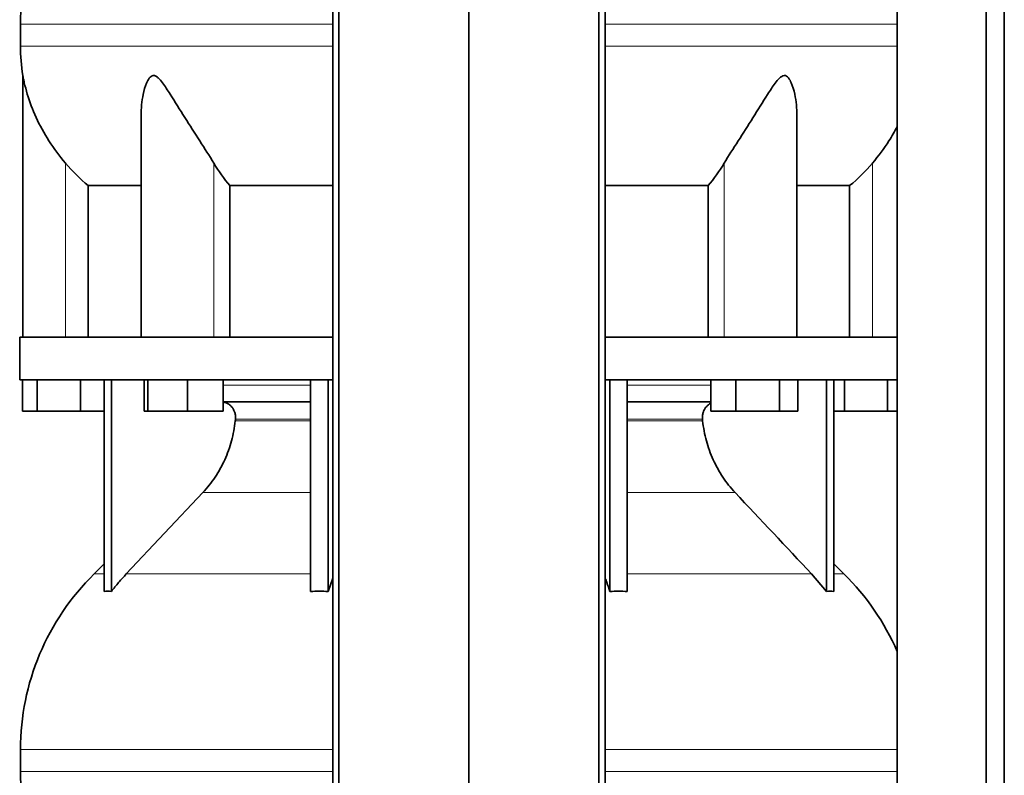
# Model space of a CAD drawing. Header units: millimetres. Extents: x 427 to 1319, y -2013 to 1724.
# Tile 16 of 30: x 435 to 747, y 69 to 308. Entities that reach past the tile are written whole.
import ezdxf

# ---------------------------------------------------------------- set-up
doc = ezdxf.new("R2010")
doc.units = ezdxf.units.MM
doc.layers.add('MID_454-4', color=7, linetype='Continuous')
doc.layers.add('VSI454_DIFFUSORE', color=7, linetype='Continuous')

# ---------------------------------------------------------------- blocks, each defined once
blk = doc.blocks.new('SE')
at = {"layer": 'MID_454-4', "color": 7, "linetype": 'Continuous', "lineweight": 35}
for p, q in [((534.13, 930.48), (534.13, -21.52)), ((536.1, -21.52), (536.1, 930.48)), ((577.34, -21.52), (577.34, 930.48)), ((618.58, -21.52), (618.58, 930.48)), ((620.54, 930.48), (620.54, -21.52)), ((713.2, 930.48), (713.2, -21.52)), ((741.34, -21.52), (741.34, 930.48)), ((747.13, -21.52), (747.13, 930.48)), ((713.13, 297.35), (713.13, 207.48)), ((713.13, 193.98), (713.13, 79.54))]:
    blk.add_line(p, q, dxfattribs=at)
at = {"layer": 'VSI454_DIFFUSORE', "color": 4, "linetype": 'Continuous', "lineweight": 9}
for p, q in [((534.13, 306.77), (435.08, 306.77)), ((713.18, 306.77), (620.54, 306.77)), ((435.08, 299.73), (534.13, 299.73)), ((620.54, 299.73), (713.18, 299.73)), ((449.34, 207.48), (449.34, 262.69)), ((496.37, 207.48), (496.37, 262.69)), ((658.3, 207.48), (658.3, 262.69)), ((705.34, 207.48), (705.34, 262.69)), ((499.39, 192.21), (527.11, 192.21)), ((627.56, 192.21), (654.04, 192.21)), ((527.11, 181.48), (503.28, 181.48)), ((651.39, 181.48), (627.56, 181.48)), ((503.22, 180.92), (527.11, 180.92)), ((627.56, 180.92), (651.45, 180.92)), ((492.94, 158.22), (527.11, 158.22)), ((627.56, 158.22), (661.73, 158.22)), ((461.63, 132.39), (458.41, 132.39)), ((468.64, 132.39), (527.11, 132.39)), ((686.03, 132.39), (627.56, 132.39)), ((696.27, 132.39), (693.05, 132.39)), ((534.13, 76.77), (435.08, 76.77)), ((713.18, 76.77), (620.54, 76.77)), ((435.08, 69.73), (534.13, 69.73)), ((620.54, 69.73), (713.18, 69.73))]:
    blk.add_line(p, q, dxfattribs=at)
at = {"layer": 'VSI454_DIFFUSORE', "color": 7, "linetype": 'Continuous', "lineweight": 35}
for p, q in [((435.08, 306.77), (435.08, 299.73)), ((713.14, 306.77), (713.14, 299.73)), ((435.84, 290.43), (435.84, 207.48)), ((473.33, 277.76), (473.33, 207.48)), ((681.35, 207.48), (681.35, 277.78)), ((456.59, 255.54), (473.33, 255.54)), ((456.59, 207.48), (456.59, 255.54)), ((501.5, 255.54), (534.13, 255.54)), ((501.5, 207.48), (501.5, 255.54)), ((620.54, 255.54), (653.17, 255.54)), ((653.17, 255.54), (653.17, 207.48)), ((681.35, 255.54), (698.08, 255.54)), ((698.08, 255.54), (698.08, 207.48)), ((434.84, 207.48), (534.13, 207.48)), ((434.84, 207.48), (434.84, 193.98)), ((620.54, 207.48), (713.19, 207.48)), ((713.19, 207.48), (713.19, 193.98)), ((434.84, 193.98), (534.13, 193.98)), ((435.69, 183.98), (435.69, 193.98)), ((440.43, 183.98), (440.43, 193.98)), ((454.08, 183.98), (454.08, 193.98)), ((461.63, 126.86), (461.63, 193.98)), ((463.92, 126.86), (463.92, 193.98)), ((474.27, 183.98), (474.27, 193.98)), ((475.48, 183.98), (475.48, 193.98)), ((488.03, 183.98), (488.03, 193.98)), ((499.39, 183.98), (499.39, 193.98)), ((527.11, 126.86), (527.11, 193.98)), ((532.66, 126.86), (532.66, 193.98)), ((620.54, 193.98), (713.19, 193.98)), ((622.02, 126.86), (622.02, 193.98)), ((627.56, 126.86), (627.56, 193.98)), ((654.04, 183.98), (654.04, 193.98)), ((661.99, 183.98), (661.99, 193.98)), ((675.79, 183.98), (675.79, 193.98)), ((681.65, 183.98), (681.65, 193.98)), ((690.75, 126.86), (690.75, 193.98)), ((693.05, 126.86), (693.05, 193.98)), ((696.43, 183.98), (696.43, 193.98)), ((710.08, 183.98), (710.08, 193.98)), ((527.11, 186.98), (499.39, 186.98)), ((654.04, 186.98), (627.56, 186.98)), ((440.43, 183.98), (435.69, 183.98)), ((454.08, 183.98), (440.43, 183.98)), ((461.63, 183.98), (454.08, 183.98)), ((475.48, 183.98), (474.27, 183.98)), ((488.03, 183.98), (475.48, 183.98)), ((499.39, 183.98), (488.03, 183.98)), ((661.99, 183.98), (654.04, 183.98)), ((675.79, 183.98), (661.99, 183.98)), ((681.65, 183.98), (675.79, 183.98)), ((696.43, 183.98), (693.05, 183.98)), ((710.08, 183.98), (696.43, 183.98)), ((713.13, 183.98), (710.08, 183.98)), ((492.94, 158.22), (468.64, 132.39)), ((461.63, 135.56), (458.41, 132.39)), ((696.27, 132.39), (693.05, 135.56)), ((686.03, 132.39), (690.75, 126.86)), ((532.66, 126.86), (534.13, 131.03)), ((435.08, 76.77), (435.08, 69.73)), ((713.14, 76.77), (713.14, 69.73))]:
    blk.add_line(p, q, dxfattribs=at)
for centre, radius, start, end in [((513.07, 306.77), 77.98, 134.5, 180), ((492.5, 299.73), 57.42, 180, 189.3188), ((513.07, 76.77), 77.98, 134.5, 180), ((641.61, 76.77), 77.98, 23.4816, 45.5), ((492.5, 69.73), 57.42, 180, 189.3188)]:
    blk.add_arc(centre, radius, start, end, dxfattribs=at)
for points, knots in [([(449.34, 262.69), (447.41, 264.97), (445.67, 267.31), (442.57, 272.17), (441.2, 274.66), (438.92, 279.62), (437.99, 282.11), (436.88, 285.81), (436.56, 287.03), (436.18, 288.71), (436.07, 289.25), (435.94, 289.92), (435.9, 290.11), (435.85, 290.38), (435.84, 290.46), (435.84, 290.46)], [0, 0, 0, 0, 0.125, 0.125, 0.25, 0.25, 0.375, 0.375, 0.4375, 0.4375, 0.46875, 0.46875, 0.484375, 0.484375, 0.4987428, 0.4987428, 0.4987428, 0.4987428]), ([(496.37, 262.69), (495.01, 264.97), (493.5, 267.31), (490.38, 272.17), (488.78, 274.66), (485.64, 279.62), (484.1, 282.11), (481.74, 285.81), (480.95, 287.03), (479.69, 288.71), (479.26, 289.25), (478.53, 289.92), (478.28, 290.11), (477.75, 290.4), (477.48, 290.47), (476.7, 290.43), (476.25, 290.05), (475.57, 289.13), (475.3, 288.59), (474.59, 286.9), (474.26, 285.69), (473.54, 282.27), (473.33, 280), (473.33, 277.75)], [0, 0, 0, 0, 0.125, 0.125, 0.25, 0.25, 0.375, 0.375, 0.4375, 0.4375, 0.46875, 0.46875, 0.484375, 0.484375, 0.5, 0.5, 0.53125, 0.53125, 0.5625, 0.5625, 0.625, 0.625, 0.7380463, 0.7380463, 0.7380463, 0.7380463]), ([(681.35, 277.77), (681.35, 280.04), (681.13, 282.32), (680.38, 285.81), (680.04, 287.03), (679.32, 288.71), (679.04, 289.25), (678.5, 289.92), (678.3, 290.11), (677.85, 290.4), (677.59, 290.47), (676.8, 290.43), (676.26, 290.05), (675.32, 289.13), (674.89, 288.59), (673.63, 286.9), (672.85, 285.69), (670.53, 282.04), (668.97, 279.52), (665.84, 274.57), (664.27, 272.14), (661.19, 267.33), (659.66, 264.95), (658.3, 262.69)], [0.2605527, 0.2605527, 0.2605527, 0.2605527, 0.375, 0.375, 0.4375, 0.4375, 0.46875, 0.46875, 0.484375, 0.484375, 0.5, 0.5, 0.53125, 0.53125, 0.5625, 0.5625, 0.625, 0.625, 0.75, 0.75, 0.875, 0.875, 1, 1, 1, 1]), ([(713.16, 274.2), (712.36, 272.7), (711.5, 271.21), (709.01, 267.33), (707.26, 264.95), (705.34, 262.69)], [0.7982282, 0.7982282, 0.7982282, 0.7982282, 0.875, 0.875, 1, 1, 1, 1]), ([(503.28, 181.48), (503.31, 181.83), (503.31, 182.18), (503.24, 182.87), (503.17, 183.21), (502.97, 183.88), (502.84, 184.19), (502.51, 184.8), (502.32, 185.08), (502, 185.47), (501.89, 185.59), (501.65, 185.82), (501.52, 185.93), (501.13, 186.24), (500.85, 186.41), (500.41, 186.62), (500.26, 186.69), (499.95, 186.79), (499.8, 186.84), (499.56, 186.89), (499.48, 186.91), (499.39, 186.92)], [0, 0, 0, 0, 0.125, 0.125, 0.25, 0.25, 0.375, 0.375, 0.5, 0.5, 0.5625, 0.5625, 0.625, 0.625, 0.75, 0.75, 0.8125, 0.8125, 0.875, 0.875, 0.9073547, 0.9073547, 0.9073547, 0.9073547]), ([(651.39, 181.48), (651.36, 181.83), (651.36, 182.18), (651.43, 182.87), (651.5, 183.21), (651.7, 183.88), (651.83, 184.19), (652.16, 184.8), (652.35, 185.08), (652.67, 185.47), (652.79, 185.59), (653.03, 185.82), (653.15, 185.93), (653.52, 186.22), (653.76, 186.37), (654.02, 186.51)], [0, 0, 0, 0, 0.125, 0.125, 0.25, 0.25, 0.375, 0.375, 0.5, 0.5, 0.5625, 0.5625, 0.625, 0.625, 0.7365505, 0.7365505, 0.7365505, 0.7365505]), ([(492.94, 158.22), (494.37, 159.74), (495.66, 161.37), (497.97, 164.84), (498.99, 166.68), (500.76, 170.57), (501.47, 172.57), (502.59, 176.67), (502.99, 178.77), (503.22, 180.92)], [0, 0, 0, 0, 0.25, 0.25, 0.5, 0.5, 0.75, 0.75, 1, 1, 1, 1]), ([(661.73, 158.22), (660.3, 159.74), (659.01, 161.37), (656.7, 164.84), (655.68, 166.68), (653.92, 170.57), (653.2, 172.57), (652.08, 176.67), (651.68, 178.77), (651.45, 180.92)], [0, 0, 0, 0, 0.25, 0.25, 0.5, 0.5, 0.75, 0.75, 1, 1, 1, 1]), ([(468.64, 132.39), (467.82, 131.51), (467.01, 130.61), (465.43, 128.76), (464.67, 127.82), (463.92, 126.86)], [0, 0, 0, 0, 0.5, 0.5, 1, 1, 1, 1]), ([(622.02, 126.86), (621.71, 127.82), (621.39, 128.76), (620.9, 130.17), (620.72, 130.64), (620.55, 131.11)], [0, 0, 0, 0, 0.5, 0.5, 0.7600147, 0.7600147, 0.7600147, 0.7600147])]:
    blk.add_open_spline(points, degree=3, knots=knots, dxfattribs=at)
for points in [[(456.59, 255.54), (453.96, 257.71), (451.54, 260.09), (449.34, 262.69)], [(501.5, 255.54), (499.64, 257.71), (497.93, 260.09), (496.37, 262.69)], [(658.3, 262.69), (656.74, 260.09), (655.03, 257.71), (653.17, 255.54)], [(705.34, 262.69), (703.13, 260.09), (700.71, 257.71), (698.08, 255.54)], [(503.22, 180.92), (503.24, 181.11), (503.26, 181.29), (503.28, 181.48)], [(651.45, 180.92), (651.43, 181.11), (651.41, 181.29), (651.39, 181.48)], [(661.73, 158.22), (669.83, 149.61), (677.93, 141), (686.03, 132.39)], [(463.92, 126.86), (463.16, 126.92), (462.39, 126.92), (461.63, 126.86)], [(527.11, 126.86), (528.96, 126.92), (530.81, 126.92), (532.66, 126.86)], [(627.56, 126.86), (625.72, 126.92), (623.86, 126.92), (622.02, 126.86)], [(690.75, 126.86), (691.51, 126.92), (692.28, 126.92), (693.05, 126.86)]]:
    blk.add_open_spline(points, degree=3, dxfattribs=at)

msp = doc.modelspace()

# ---------------------------------------------------------------- block references
msp.add_blockref('SE', (0, 0))

doc.saveas('drawing.dxf')
